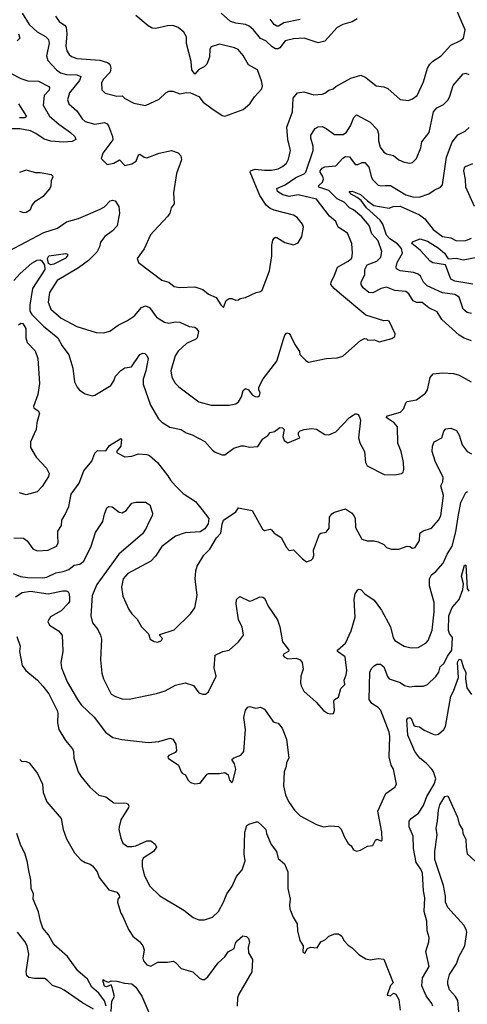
# Model space of a CAD drawing. Extents: x 1246230 to 1426786, y 660032 to 763141.
# Tile 151 of 256: x 1290237 to 1293505, y 703278 to 710469. Entities that reach past the tile are written whole.
import ezdxf

# ---------------------------------------------------------------- set-up
doc = ezdxf.new("R2010")
doc.units = 0

msp = doc.modelspace()

# ---------------------------------------------------------------- linework, layer by layer
at = {"layer": '0CON10XD'}
for points in [[(1291725, 708367.5), (1291745, 708417.5), (1291765, 708432.5), (1291785, 708432.5), (1291815, 708420), (1291835, 708422.5), (1291847.5, 708432.5), (1291885, 708441.2), (1291962.7, 708477.3), (1291995, 708484), (1292007.5, 708495), (1292060.5, 708635), (1292078.5, 708745), (1292078, 708822), (1292085, 708860), (1292095, 708872.5), (1292105, 708880), (1292115, 708877.5), (1292172.3, 708842.3), (1292235, 708824), (1292269.5, 708840.5), (1292295.8, 708885), (1292308.6, 708955), (1292302.5, 708975), (1292262.5, 709025), (1292235, 709041.1), (1292095, 709078), (1292065, 709091.2), (1292036.7, 709115), (1291989.2, 709185), (1291920, 709355), (1291921.2, 709365), (1291955, 709377.7), (1292025, 709369.3), (1292075, 709370.4), (1292125, 709380.5), (1292155, 709396.9), (1292185, 709420.8), (1292199.5, 709450.5), (1292214.6, 709515), (1292195.5, 709595), (1292187.8, 709685), (1292228.1, 709795), (1292234, 709896), (1292265.4, 709934.6), (1292311.7, 709941.7), (1292385, 709921.1), (1292445, 709926.2), (1292465, 709933.3), (1292494.4, 709955.6), (1292525.7, 709964.3), (1292545, 709981.2), (1292655, 710043.1), (1292727, 710063), (1292765, 710046.5), (1292840, 709985), (1292895, 709978.1), (1292925, 709967.1), (1293015, 709886.2), (1293075, 709878.6), (1293105, 709890.6), (1293138.6, 709915), (1293185.6, 710015.6), (1293213.6, 710115), (1293230.6, 710145), (1293253.5, 710166.5), (1293315.3, 710204.7), (1293385, 710284.2), (1293455, 710316), (1293476.8, 710333.2), (1293490, 710395), (1293412.7, 710575)], [(1290255, 710516.2), (1290305, 710434.5), (1290365, 710380), (1290425, 710346.5), (1290447.5, 710325), (1290452.5, 710295), (1290431.5, 710205), (1290442, 710172), (1290505, 710103.3), (1290535, 710080), (1290579.5, 710069.5), (1290655, 710067.5), (1290681.9, 710055), (1290672.7, 710025), (1290600.9, 709935), (1290585.5, 709885), (1290595.6, 709855), (1290653.9, 709803.9), (1290692.2, 709745), (1290715.3, 709725.3), (1290785, 709705.3), (1290855, 709717.3), (1290875, 709709.2), (1290885.8, 709695), (1290915.5, 709615.5), (1290917.6, 709592.4), (1290843.8, 709495), (1290832.5, 709455), (1290875, 709412), (1290925, 709420.8), (1290965, 709446.2), (1291005, 709404.3), (1291055, 709415.6), (1291087.8, 709435), (1291105, 709483.3), (1291115, 709486.2), (1291144.6, 709464.6), (1291165, 709460.9), (1291255.5, 709494.5), (1291345, 709512.9), (1291395, 709496.2), (1291413.3, 709475), (1291418.8, 709445), (1291382.5, 709345), (1291360, 709205), (1291363.8, 709125), (1291342.5, 709095), (1291333.2, 709056.8), (1291318.9, 709035), (1291215.7, 708924.3), (1291192.1, 708897.9), (1291145.8, 708795), (1291094.1, 708725.9), (1291103.3, 708695), (1291275, 708565.6), (1291325, 708552.5), (1291365, 708520), (1291405, 708513.5), (1291515, 708518.2), (1291575, 708499.4), (1291615, 708465.6), (1291670.5, 708440.5), (1291705, 708386.2), (1291725, 708367.5)], [(1290498.8, 710495), (1290523.8, 710455), (1290565, 710429.2), (1290575.6, 710415), (1290581.8, 710365), (1290574.7, 710274.7), (1290581.9, 710241.9), (1290597.8, 710215), (1290615, 710201.2), (1290655, 710186.2), (1290822.6, 710172.6), (1290877.1, 710157.1), (1290895, 710144), (1290901.2, 710115), (1290896.4, 710085), (1290848.1, 710035), (1290832.8, 710007.2), (1290836.1, 709956.1), (1290861.9, 709931.9), (1290945, 709909.4), (1290985, 709912), (1291005, 709892.9), (1291069.7, 709859.7), (1291155, 709842.9), (1291255, 709888.6), (1291303.3, 709935), (1291325, 709948), (1291355, 709948), (1291405, 709927.5), (1291455, 709938), (1291484.1, 709934.1), (1291545, 709908), (1291577.4, 709867.4), (1291639.4, 709819.4), (1291715, 709769.2), (1291735, 709764.2)], [(1291735, 709764.2), (1291867.5, 709812.5), (1291917.5, 709855), (1291950.9, 709905), (1292003.5, 709965), (1292009.1, 709985), (1292002, 710022), (1291971.9, 710101.9), (1291908.5, 710138.5), (1291867.7, 710207.7), (1291832.4, 710252.4), (1291804.6, 710264.6), (1291695, 710290), (1291635, 710271.2), (1291624.2, 710254.2), (1291622.9, 710195), (1291603.1, 710145), (1291584.6, 710125.4), (1291545.5, 710104.5), (1291515, 710072.5), (1291493, 710103), (1291487.7, 710165), (1291453.5, 710295), (1291455.4, 710345), (1291435, 710379.2), (1291392.6, 710412.6), (1291355, 710426.2), (1291315, 710424.5), (1291230, 710405), (1291205, 710407.7), (1291175, 710423.8), (1291085, 710499.1)], [(1292700, 710475), (1292665, 710453.6), (1292597, 710433), (1292555, 710411.1), (1292465, 710311.8), (1292415, 710299.2), (1292315, 710333.1), (1292235, 710330), (1292176.2, 710313.8), (1292135, 710264.6), (1292123.4, 710256.6), (1292105, 710256.1), (1292080, 710270), (1292033.3, 710315), (1291995, 710331.9), (1291945, 710394.4), (1291911.5, 710421.5), (1291885, 710433.6), (1291814.6, 710444.6), (1291775, 710455.5), (1291707.9, 710517.9)], [(1292285, 710470.9), (1292165, 710445.3), (1292127.1, 710422.9), (1292115, 710422.2), (1292094.8, 710434.8), (1292065, 710472.5)], [(1290227.5, 710365), (1290237.5, 710335), (1290218, 710315)], [(1290175, 710076.2), (1290245, 710040), (1290295, 710022.5), (1290375, 710019.6), (1290450.5, 709980.5), (1290455.5, 709975), (1290451.2, 709955), (1290415.4, 709915), (1290407.3, 709845), (1290455.5, 709765), (1290523.3, 709705), (1290608.5, 709645), (1290638.6, 709615), (1290645.8, 709595), (1290620.2, 709579.8), (1290556.4, 709573.6), (1290465, 709582.3), (1290415, 709597.4), (1290355, 709638.9), (1290315, 709657.1), (1290237.2, 709672.8), (1290155, 709672.3)], [(1291765, 707652.9), (1291815, 707662.5), (1291835, 707678), (1291856.9, 707715), (1291868.7, 707761.3), (1291885, 707776.2), (1291906.4, 707766.4), (1291935, 707730), (1291955, 707717.5), (1291975, 707715.8), (1291988.1, 707725), (1291992.5, 707745), (1291982, 707765), (1291982.5, 707785), (1292014.6, 707845.4), (1292114.4, 707975), (1292162, 708135), (1292173.3, 708165), (1292188.3, 708181.7), (1292205, 708177.5), (1292215, 708162.5), (1292245, 708096.7), (1292278.8, 708045), (1292283.3, 708025), (1292325, 707980), (1292345, 707968.6), (1292475, 707994.4), (1292555, 707999.4), (1292595, 708011.4), (1292725, 708125.8), (1292755, 708140), (1292768.3, 708138.3), (1292778.3, 708128.3), (1292825, 708130), (1292865, 708117.5), (1292955, 708140), (1292975.8, 708154.2), (1292978, 708175), (1292935, 708266.7), (1292923, 708273), (1292895, 708270), (1292765, 708310), (1292570.8, 708470.8), (1292532.2, 708505), (1292509.5, 708535), (1292510, 708555), (1292532.9, 708595), (1292557.3, 708662.7), (1292634.2, 708705), (1292661.3, 708728.7), (1292666.1, 708765), (1292662.5, 708835), (1292629.6, 708909.6), (1292562, 708955), (1292544.5, 708994.5), (1292498.9, 709035), (1292405, 709158.2), (1292269.7, 709189.7), (1292205, 709178.6), (1292159, 709189), (1292119.4, 709215), (1292113.5, 709236.5), (1292175, 709262.9), (1292253.8, 709316.2), (1292315, 709343.9), (1292325, 709355.7), (1292378.8, 709515), (1292380, 709545), (1292361.8, 709605), (1292363.1, 709625), (1292395, 709674.2), (1292415, 709687.5), (1292445, 709688.9), (1292475.3, 709675.3), (1292535, 709630.6), (1292598.5, 709631.5), (1292622.7, 709647.3), (1292651.5, 709695), (1292675.9, 709754.1), (1292695, 709773.3), (1292795, 709721.9), (1292846.1, 709666.1), (1292856.9, 709635), (1292857.3, 709585), (1292867.8, 709537.8), (1292895, 709501.1), (1292915, 709490), (1292965, 709478.1), (1293005, 709445.6), (1293045, 709427.5), (1293085, 709421.2), (1293103.9, 709426.1), (1293133.8, 709455), (1293166.7, 709533.3), (1293174.1, 709575.9), (1293225.6, 709645), (1293258.6, 709795), (1293282.9, 709825), (1293331.4, 709848.6), (1293364.3, 709885), (1293378.3, 709911.7), (1293401.3, 709988.7), (1293475, 710073.8), (1293495, 710079.4), (1293515, 710068.6)], [(1290227.3, 709855), (1290286.9, 709763.1), (1290275, 709751.5), (1290235, 709752)], [(1293535, 708123.3), (1293482.7, 708142.7), (1293445, 708165.6), (1293320.2, 708280.2), (1293285, 708336.5), (1293224.6, 708364.6), (1293175, 708403.8), (1293135, 708404.6), (1293110, 708415), (1293076.9, 708466.9), (1293055, 708484.4), (1292975, 708492.5), (1292915, 708515.3), (1292875, 708507), (1292815, 708473.1), (1292785.8, 708475.8), (1292745, 708510.9), (1292729.7, 708535), (1292730.6, 708555), (1292756.1, 708605), (1292757.4, 708645), (1292775, 708677.7), (1292845, 708705.8), (1292872.6, 708735), (1292880.2, 708775), (1292855.3, 708855), (1292807.8, 708905), (1292788.2, 708965), (1292735, 709030.3), (1292675, 709081.3), (1292645, 709096.2), (1292605, 709137.1), (1292555, 709159.7), (1292495, 709222.1), (1292420.8, 709245), (1292419.2, 709255), (1292446.5, 709283.5), (1292454.6, 709305), (1292449.6, 709325), (1292430.7, 709355), (1292431.3, 709365), (1292445, 709384.4), (1292465, 709394.3), (1292545, 709400.8), (1292595, 709458.9), (1292615, 709469.5), (1292645, 709468.6), (1292685, 709412), (1292705, 709411.4), (1292736.4, 709426.4), (1292756.8, 709426.8), (1292785, 709392.5), (1292805, 709316.2), (1292815, 709298.6), (1292855, 709261.4), (1292875, 709255.8), (1292905, 709258.1), (1292945, 709257.1), (1293055, 709190), (1293106.7, 709175), (1293152.6, 709172.6), (1293223.1, 709196.9), (1293262.2, 709225), (1293310, 709245), (1293325, 709262), (1293352.7, 709465), (1293393.3, 709575), (1293435, 709627.5), (1293490, 709655), (1293517.7, 709682.3)], [(1293557.4, 709105), (1293495.1, 709245.1), (1293492.9, 709302.9), (1293480.8, 709365), (1293483.8, 709386.2), (1293492.2, 709397.8), (1293545, 709420)], [(1290235, 709071.2), (1290265, 709062), (1290283.9, 709063.9), (1290315, 709083.8), (1290328.8, 709115), (1290353.8, 709145), (1290415.7, 709184.3), (1290456.2, 709235), (1290466.7, 709255), (1290470, 709295), (1290480, 709325), (1290470, 709335), (1290385, 709351.2), (1290355, 709351.2), (1290285, 709370), (1290235, 709353.8)], [(1293535, 708324.5), (1293505, 708330.4), (1293475, 708354.5), (1293458.3, 708405), (1293445, 708441.5), (1293415, 708462.7), (1293325, 708474), (1293210.9, 708525), (1293185, 708551.5), (1293163.1, 708595), (1293145, 708610), (1293111.8, 708621.8), (1293015, 708635.2), (1292989.2, 708649.2), (1292985.7, 708665), (1292993.1, 708695), (1293032.1, 708765), (1293025, 708797.7), (1292995, 708833.2), (1292939, 708869), (1292916.2, 708895), (1292888.1, 708975), (1292869.7, 709005), (1292768.3, 709095), (1292728.9, 709148.9), (1292701.4, 709171.4), (1292656.7, 709195), (1292641.2, 709215), (1292665, 709216.2), (1292725, 709193.5), (1292776.2, 709145), (1292823.1, 709113.1), (1292935, 709093.3), (1292964, 709105), (1293015, 709107.4), (1293155, 709043.4), (1293195.2, 709015.2), (1293255, 708937.8), (1293325, 708885.4), (1293385.4, 708875.4), (1293425, 708853.6), (1293493.2, 708856.8), (1293535, 708874.2)], [(1290155, 708778.1), (1290413.8, 708915), (1290512.7, 708947.3), (1290578.3, 708991.7), (1290665, 709017.1), (1290825.3, 709084.7), (1290855, 709103.3), (1290897.5, 709145), (1290915, 709152.2), (1290935, 709146.9), (1290959.7, 709105), (1290964.7, 709055), (1290947.3, 708962.7), (1290913.5, 708926.5), (1290857.8, 708885), (1290827.8, 708845), (1290820.1, 708809.9), (1290799, 708771), (1290739.4, 708710.6), (1290665, 708657.5), (1290509.6, 708565), (1290453.1, 708476.9), (1290445.5, 708405), (1290465, 708354.2), (1290539.5, 708289.5), (1290655, 708227.3), (1290795, 708184.4), (1290848.8, 708181.2), (1290895, 708194.2), (1290955, 708238), (1291023.3, 708273.3), (1291075, 708307.5), (1291125, 708367.5), (1291155, 708380), (1291185, 708366), (1291235, 708295.8), (1291295, 708259.2), (1291325, 708252.9), (1291375, 708262.5), (1291405, 708260.5), (1291475, 708228.6), (1291515, 708224), (1291528.8, 708215), (1291542.3, 708192.3), (1291532.5, 708145), (1291522, 708135), (1291454.7, 708105.3), (1291392.9, 708047.1), (1291372.2, 708015), (1291339.5, 707905), (1291347.2, 707857.2), (1291371.9, 707815), (1291397.6, 707787.6), (1291545, 707679.4), (1291635, 707653.3), (1291765, 707652.9)], [(1293545, 708537.5), (1293415, 708560), (1293384.9, 708574.9), (1293345, 708680), (1293254.5, 708694.5), (1293235, 708706.2), (1293161.4, 708785), (1293099.2, 708835), (1293104.4, 708845.6), (1293161.5, 708868.5), (1293215, 708850.5), (1293292.6, 708802.6), (1293339.3, 708765), (1293365, 708723.8), (1293425, 708727), (1293475, 708715.7), (1293665, 708752.6)], [(1290465, 708678.5), (1290448.1, 708688.1), (1290439.1, 708725), (1290450, 708745), (1290572.5, 708762.5), (1290585, 708757.5), (1290585.8, 708745), (1290569.2, 708725), (1290485, 708684.2), (1290465, 708678.5)], [(1290195, 708564.4), (1290240, 708615), (1290325, 708690), (1290365, 708713.8), (1290385, 708716.1), (1290397.8, 708707.8), (1290417.4, 708677.4), (1290421.4, 708645), (1290331.3, 708505), (1290311.7, 708385), (1290311.4, 708341.4), (1290325.9, 708315), (1290410.2, 708230.2), (1290516.2, 708145), (1290546.8, 708086.8), (1290595, 708022.5), (1290625.7, 707925), (1290638, 707825), (1290655.9, 707785.9), (1290674.1, 707764.1), (1290715.9, 707735.9), (1290765, 707722.5), (1290785, 707726), (1290901.3, 707798.7), (1290925, 707831.2), (1290935.7, 707865), (1290975, 707907.1), (1291005, 707925.8), (1291053.3, 707935), (1291113.8, 708025), (1291135, 708033.8), (1291150.7, 708030.7), (1291165, 708017.5), (1291175.6, 707995), (1291158.7, 707905), (1291138.9, 707845), (1291137.2, 707807.2), (1291192, 707655), (1291251.4, 707555), (1291275, 707529.4), (1291333.4, 707493.4), (1291415.5, 707475.5), (1291451.8, 707451.8)], [(1290229, 708241), (1290245, 708253.1), (1290259.2, 708249.2), (1290281.8, 708215), (1290281.2, 708145), (1290290.6, 708110.6), (1290350.7, 708050.7), (1290368.9, 707995), (1290382.5, 707812.5), (1290368.6, 707731.4), (1290336.7, 707645), (1290340, 707635), (1290372.1, 707612.1), (1290382.5, 707595), (1290362.3, 707525), (1290357, 707477), (1290316, 707386), (1290315.8, 707345), (1290357.5, 707275), (1290432.6, 707192.6), (1290451.1, 707155), (1290446.9, 707133.1), (1290400.3, 707059.7), (1290365, 707022), (1290285, 706998.5), (1290235, 707014)], [(1292975, 707144.2), (1293025, 707154.2), (1293035.5, 707164.5), (1293040.8, 707185), (1293038, 707235), (1293022, 707315), (1292997.6, 707377.6), (1292994.2, 707495), (1292970.8, 707525), (1292913.3, 707565), (1292922.5, 707575), (1293016.4, 707603.6), (1293041.2, 707628.8), (1293055, 707670), (1293065, 707681.4), (1293135, 707693.1), (1293198.9, 707741.1), (1293214, 707765), (1293233.6, 707856.4), (1293255, 707883.8), (1293325, 707890), (1293405, 707884.4), (1293445, 707873.5), (1293533.8, 707825)], [(1291451.8, 707451.8), (1291495, 707436.7), (1291587.6, 707387.6), (1291644.1, 707324.1), (1291665, 707310), (1291715, 707292), (1291735, 707292), (1291800.3, 707339.7), (1291853.8, 707356.2), (1291875, 707357.7), (1291915, 707347.3), (1291975, 707352), (1292011.9, 707408.1), (1292047.4, 707432.6), (1292066.7, 707455), (1292098.3, 707461.7), (1292135, 707490), (1292155, 707488.8), (1292166.7, 707475), (1292157.5, 707425), (1292167.5, 707395), (1292195, 707380), (1292282.5, 707415), (1292272.5, 707435), (1292273.3, 707455), (1292285, 707466.7), (1292313.9, 707476.1), (1292366.4, 707483.6), (1292405, 707479.2), (1292465, 707440), (1292495, 707436.7), (1292545, 707458), (1292645, 707564), (1292685, 707590), (1292695, 707590), (1292705.9, 707585.9), (1292715, 707572.5), (1292724, 707545), (1292710, 707415), (1292719.5, 707379.5), (1292754.6, 707315), (1292761.4, 707235), (1292775, 707210), (1292897.9, 707147.9), (1292975, 707144.2)], [(1290195, 706684.6), (1290265, 706681.4), (1290292.4, 706662.4), (1290333.8, 706605), (1290365, 706590), (1290445, 706596), (1290505, 706624), (1290516.7, 706645), (1290514.4, 706704.4), (1290515, 706732.5), (1290542, 706775), (1290544.3, 706815), (1290569.4, 706855), (1290594.3, 706915), (1290612.9, 707005), (1290671.1, 707085), (1290705.6, 707175), (1290763.3, 707245), (1290785, 707302.5), (1290805, 707323.3), (1290865, 707320), (1290891.2, 707358.8), (1290975, 707410), (1290980, 707405), (1290976, 707355), (1290943.3, 707315), (1290947.5, 707305), (1291005, 707276.2), (1291055, 707282), (1291105, 707298.6), (1291165, 707294.3), (1291185, 707285.8), (1291244, 707235), (1291318.8, 707138.8), (1291336.7, 707105), (1291374.3, 707064.3), (1291429.7, 707009.7), (1291521.3, 706951.3), (1291569.2, 706889.2), (1291616.7, 706825), (1291611.7, 706788.3), (1291589.3, 706750.7), (1291555, 706728), (1291445, 706722), (1291375, 706697.5), (1291275, 706622), (1291228.3, 706551.7), (1291194.5, 706515.5), (1291027.1, 706425), (1290991.9, 706385), (1290978.9, 706325), (1290989.7, 706259.7), (1291032.6, 706162.6), (1291055, 706130), (1291095, 706092), (1291125.4, 706035.4), (1291177.5, 705985), (1291190, 705945), (1291218.3, 705928.3), (1291245, 705924), (1291272.5, 705935), (1291279.3, 705949.3), (1291257.5, 705975), (1291260.7, 705979.3), (1291365, 706012.9), (1291485, 706128.8), (1291516, 706175), (1291532.9, 706265), (1291518.6, 706385), (1291522.9, 706445), (1291532.4, 706477.6), (1291582.1, 706557.9), (1291625, 706603.3), (1291674.2, 706685.8), (1291705, 706720), (1291714, 706785), (1291725, 706813.3), (1291813.8, 706875), (1291835, 706904), (1291935.3, 706885.3), (1292008.8, 706748.8), (1292025, 706738.8), (1292065, 706748.8), (1292075, 706743.3), (1292095, 706718.8), (1292145, 706688), (1292186, 706615), (1292205, 706593.3), (1292237, 706597), (1292300.5, 706530.5), (1292330.7, 706510.7), (1292365, 706522.5), (1292376.7, 706535), (1292383.9, 706556.1), (1292382.5, 706595), (1292425, 706712.5), (1292435, 706720), (1292475, 706727.5), (1292496.2, 706755), (1292499.2, 706835), (1292515, 706861.2), (1292535, 706872.9), (1292615, 706896.7), (1292658.6, 706868.6), (1292677.1, 706847.1), (1292685.8, 706825), (1292689.5, 706759.5), (1292735.8, 706675.8), (1292775, 706662), (1292825, 706664), (1292855, 706656.9), (1292895, 706636.2), (1292915, 706614), (1292952.3, 706602.3), (1293005, 706601.2), (1293065, 706624), (1293085, 706621.2), (1293105, 706608.8), (1293125, 706613.8), (1293156, 706665), (1293159.2, 706715), (1293165.8, 706725), (1293182.8, 706737.2), (1293244.2, 706755), (1293295.4, 706815), (1293311.2, 706845), (1293330.4, 706995), (1293311.2, 707065), (1293326, 707095), (1293329.6, 707125), (1293269.7, 707245), (1293249.2, 707315), (1293250, 707355), (1293263.9, 707386.1), (1293318.8, 707415), (1293334.6, 707465), (1293349.2, 707480.8), (1293385, 707486.5), (1293425, 707469.6), (1293446.5, 707435), (1293466.4, 707365), (1293503.1, 707315), (1293535, 707299.5)], [(1290190, 706425), (1290241.5, 706401.5), (1290295, 706394.7), (1290405, 706393.6), (1290435, 706398.5), (1290500.9, 706429.1), (1290555, 706438.6), (1290595, 706453.4), (1290635, 706484.6), (1290675, 706492.7), (1290703.8, 706515), (1290758.8, 706625), (1290790, 706725), (1290842.7, 706805), (1290855, 706858), (1290873.5, 706905), (1290884, 706915), (1290910.9, 706910.9), (1290963, 706873), (1290985, 706868.8), (1291013.3, 706885), (1291055, 706938), (1291085, 706945.8), (1291155, 706945.7), (1291185.8, 706925), (1291206, 706865), (1291203.9, 706846.1), (1291177.5, 706795), (1291160.6, 706755), (1291132.2, 706715), (1290960.4, 706565), (1290800.7, 706345), (1290766.4, 706265), (1290756.9, 706115), (1290768.6, 706065), (1290806.6, 706016.6), (1290827.1, 705975), (1290834.2, 705945), (1290827.1, 705795), (1290837, 705697), (1290849.2, 705655), (1290904.1, 705544.1), (1290935.7, 705525.7), (1290985, 705509.2), (1291035, 705507.1), (1291235, 705548.6), (1291298, 705568), (1291375, 705608.1), (1291445, 705626), (1291505, 705606.2), (1291545, 705553.8), (1291575, 705543.3), (1291593.6, 705543.6), (1291615, 705560), (1291670.8, 705675), (1291656, 705735), (1291663, 705827), (1291720, 705855), (1291766.7, 705865), (1291834.2, 705925.8), (1291871.2, 705975), (1291860.8, 706035), (1291835.5, 706085.5), (1291817.3, 706202.7), (1291818.8, 706235), (1291845, 706256.7), (1291915, 706223.3), (1291935, 706226.7), (1291990, 706255), (1292012.3, 706252.3), (1292025, 706243.3), (1292050.8, 706185), (1292117.9, 706085), (1292136.4, 706035), (1292156, 705925), (1292182.2, 705892.2), (1292201.2, 705865), (1292200, 705855), (1292163.3, 705835), (1292160, 705825), (1292166.7, 705815), (1292195, 705802), (1292255, 705805.8), (1292285, 705793.8), (1292300, 705775), (1292305.6, 705725), (1292290, 705675), (1292287.5, 705625), (1292290.8, 705605), (1292312.5, 705565), (1292401.2, 705485), (1292455, 705423.8), (1292485, 705403.8), (1292505, 705398.8), (1292528, 705402), (1292535.7, 705424.3), (1292531.4, 705495), (1292535, 705503.3), (1292565, 705522.5), (1292582.5, 705585), (1292610, 705615), (1292606.7, 705645), (1292620.8, 705685), (1292624.3, 705715.7), (1292614.4, 705815), (1292557.5, 705855), (1292558.2, 705865), (1292615.6, 705915), (1292658.1, 706005), (1292686.9, 706105), (1292679.5, 706235), (1292687.1, 706275), (1292705, 706305.7), (1292715, 706310.8), (1292728.8, 706305), (1292756.2, 706275), (1292825, 706228.6), (1292877.4, 706157.4), (1292943.1, 706035), (1292963.8, 705955), (1292975, 705935.6), (1293043.8, 705893.8), (1293095, 705880.8), (1293145, 705882.9), (1293201.4, 705915), (1293218.6, 705935), (1293248.9, 706011.1), (1293263.8, 706143.8), (1293263.8, 706213.8), (1293227.8, 706335), (1293228.1, 706385), (1293244.4, 706415.6), (1293275, 706438.8), (1293329.4, 706500.6), (1293357.1, 706565), (1293393.6, 706625), (1293421.4, 706728.6), (1293438.3, 706838.3), (1293458, 706942), (1293495, 707016.2), (1293506.4, 707023.6)], [(1291801.2, 705078.8), (1291852.5, 705097.5), (1291874.4, 705125.6), (1291884.3, 705285), (1291872.7, 705372.7), (1291884.3, 705425.7), (1291902, 705448), (1291915, 705453.3), (1291960.8, 705440.8), (1291995, 705448), (1292024.5, 705434.5), (1292085, 705346), (1292095, 705338), (1292125, 705332.5), (1292154, 705295), (1292184.2, 705215), (1292200.8, 705075), (1292183.8, 705045), (1292182.5, 705015), (1292168.8, 704975), (1292163.9, 704875), (1292178.2, 704808.2), (1292199.8, 704759.8), (1292244, 704695), (1292284.7, 704654.7), (1292405, 704591.2), (1292455, 704573.8), (1292505, 704582.5), (1292565, 704575.8), (1292585, 704556.7), (1292605, 704503.3), (1292635, 704453.8), (1292656.7, 704435), (1292675, 704406.7), (1292695, 704396.7), (1292725, 704403.3), (1292776.1, 704433.9), (1292815, 704437.5), (1292835, 704477.5), (1292845, 704483.3), (1292875, 704472.5), (1292883, 704477), (1292881.1, 704535), (1292851.9, 704688.1), (1292911.2, 704818.8), (1292975, 704863.3), (1292989.2, 704885), (1292965.6, 704995), (1292949.4, 705025), (1292934.4, 705085), (1292940, 705235), (1292935.6, 705265), (1292874.7, 705424.7), (1292854.5, 705445), (1292808.1, 705475), (1292788.1, 705505), (1292792.2, 705705), (1292805, 705731.2), (1292825, 705751.2), (1292845, 705761.2), (1292871.7, 705761.7), (1292895, 705743.3), (1292922, 705672), (1292935, 705655.8), (1293015, 705628.6), (1293045.5, 705605.5), (1293085, 705595.8), (1293118.3, 705601.7), (1293185, 705600.8), (1293215, 705614.2), (1293275, 705671.4), (1293296.9, 705705), (1293307.3, 705742.7), (1293335, 705769.5), (1293359.3, 705820.7), (1293392.6, 705865), (1293396.9, 705956.9), (1293375, 705987.1), (1293367.9, 706007.9), (1293369.7, 706115), (1293393.5, 706176.5), (1293446.7, 706235), (1293472.1, 706307.9), (1293478, 706348), (1293463.3, 706405), (1293485, 706486), (1293495.4, 706485), (1293503, 706315), (1293515, 706295.9)], [(1290205.5, 706255), (1290255, 706285.2), (1290315, 706294.3), (1290443.8, 706276.2), (1290551.2, 706298.8), (1290575, 706298.4), (1290590.4, 706290.4), (1290598.6, 706275), (1290601.2, 706245), (1290599.2, 706220.8), (1290591.1, 706205), (1290538.4, 706151.6), (1290462.7, 706107.3), (1290441.4, 706075), (1290455, 706046), (1290519.2, 706005), (1290545.6, 705975), (1290550.5, 705855), (1290536.9, 705775), (1290541.4, 705735), (1290583.5, 705633.5), (1290658, 705505), (1290685.6, 705465.6), (1290779.4, 705375), (1290864.2, 705265), (1290917.9, 705227.9), (1290983, 705213), (1291175, 705190.8), (1291251.7, 705198.3), (1291335, 705222.5), (1291355.6, 705215.6), (1291377.2, 705177.2), (1291381.1, 705128.9), (1291372.5, 705117.5), (1291326.2, 705095), (1291318.8, 705085), (1291320, 705075), (1291396, 705025), (1291415, 704976.7), (1291425, 704963.3), (1291447.5, 704955), (1291465, 704917.5), (1291485, 704897.5), (1291515, 704887.5), (1291555, 704892.5), (1291605, 704960), (1291615, 704963.8), (1291695, 704963.8), (1291735, 704970.8), (1291760, 704955), (1291768.8, 704915), (1291785, 704896.7), (1291796, 704915), (1291814, 704995), (1291806, 705035), (1291786.7, 705065), (1291801.2, 705078.8)], [(1290215.7, 705965), (1290239.1, 705895), (1290235.5, 705855), (1290255, 705753.8), (1290281.9, 705715), (1290366.5, 705646.5), (1290405, 705602.5), (1290449.6, 705545), (1290511.1, 705425), (1290516, 705405), (1290513.6, 705335), (1290523.1, 705285), (1290572, 705205), (1290621.9, 705145), (1290629.4, 705125), (1290631.4, 705075), (1290664, 704975), (1290684, 704945), (1290748.8, 704865), (1290815, 704806.2), (1290865, 704794), (1290925, 704750), (1291015, 704746.7), (1291029.2, 704739.2), (1291033.8, 704725), (1291030, 704715), (1290974.4, 704625), (1290963.2, 704573.2), (1290961.5, 704555), (1290975, 704492.5), (1290990.6, 704455), (1291025, 704431.9), (1291055, 704430), (1291085.4, 704434.6), (1291165, 704471.4), (1291195, 704473.1), (1291225, 704447.1), (1291234.5, 704425), (1291213.5, 704395), (1291138.2, 704345), (1291130.4, 704325), (1291130.4, 704285), (1291144.5, 704225), (1291185, 704143.3), (1291260, 704070), (1291436.2, 703965), (1291503.4, 703913.4), (1291545, 703894.2), (1291585, 703894.3), (1291645, 703914.3), (1291687.1, 703955), (1291725, 704024), (1291749.4, 704085), (1291785.6, 704135), (1291818.9, 704211.1), (1291860.8, 704259.2), (1291882.5, 704325), (1291875.5, 704375), (1291880.9, 704535), (1291894.5, 704585), (1291908.8, 704595), (1291965, 704611.4), (1291975, 704610), (1292004.6, 704584.6), (1292034, 704555), (1292040, 704525), (1292071.9, 704445), (1292112.9, 704395), (1292123.9, 704343.9), (1292171.2, 704305), (1292194, 704245), (1292195.7, 704125), (1292212, 704045), (1292206.7, 704005), (1292210, 703975), (1292233.3, 703915), (1292263.8, 703865), (1292266.2, 703815), (1292281.2, 703745), (1292306.7, 703705), (1292305, 703660), (1292318.3, 703651.7), (1292337.5, 703685), (1292360, 703695), (1292408.3, 703691.7), (1292436.1, 703733.9), (1292468.8, 703751.2), (1292495, 703776.7), (1292537, 703793), (1292565, 703792.5), (1292590, 703775), (1292603.8, 703745), (1292635, 703710), (1292665, 703690), (1292713.2, 703643.2), (1292765, 703610), (1292795, 703602.5), (1292855, 703613.3), (1292895, 703606.7), (1292962.5, 703435), (1292943.8, 703415), (1292920, 703345), (1292945, 703340), (1292965, 703360), (1292983, 703353), (1293005, 703313.3), (1293015.5, 703235)], [(1293252.5, 703265), (1293245.8, 703285), (1293205, 703340), (1293173, 703413), (1293178, 703472), (1293226.9, 703555), (1293201.4, 703665), (1293224.3, 703735), (1293227.1, 703765), (1293212.9, 703815), (1293208.6, 703885), (1293189.5, 703955), (1293195.4, 704055), (1293186, 704106), (1293177.7, 704235), (1293166.4, 704266.4), (1293132.7, 704315), (1293112.3, 704415), (1293108.5, 704505), (1293080.5, 704575), (1293080, 704615), (1293094.4, 704635), (1293147.8, 704675), (1293185, 704729.2), (1293210, 704795), (1293262.1, 704885), (1293274.6, 704925), (1293258.8, 704975), (1293246.3, 704995), (1293205, 705040), (1293157.3, 705075), (1293122.1, 705125), (1293070.6, 705245), (1293064.4, 705355.6), (1293071.5, 705368.5), (1293085, 705372), (1293096.2, 705365), (1293115, 705317.1), (1293125, 705308.9), (1293155, 705304), (1293189.4, 705279.4), (1293255, 705250.5), (1293275, 705245.6), (1293295, 705251.5), (1293332.7, 705285), (1293345, 705308), (1293385, 705528.8), (1293404.4, 705565.6), (1293439.6, 705665), (1293433.5, 705775), (1293445, 705797.7), (1293460, 705795), (1293478.4, 705735), (1293495.3, 705705), (1293492.1, 705655), (1293500.7, 705590.7), (1293535, 705540)], [(1290236.7, 705065), (1290250, 705055), (1290285, 705052.5), (1290305, 705042.5), (1290365.8, 704965), (1290404, 704885), (1290409.2, 704825), (1290435.8, 704755.8), (1290540.6, 704635), (1290553.8, 704555), (1290577.8, 704487.8), (1290636.5, 704385), (1290682.4, 704332.4), (1290715, 704313.8), (1290752.3, 704302.3), (1290769.1, 704289.1), (1290802, 704245), (1290816.7, 704205), (1290887.5, 704115), (1290945, 704096.2), (1290963.3, 704075), (1290965, 704060), (1290952.5, 704045), (1290950.8, 704025), (1290976, 703945), (1290990.7, 703919.3)], [(1293444.1, 703224.1), (1293435.4, 703305), (1293417.7, 703335), (1293373.8, 703385), (1293362.9, 703425), (1293362.5, 703447.5), (1293374.5, 703495), (1293426.4, 703573.6), (1293442.2, 703625), (1293487.3, 703705), (1293501.1, 703805), (1293496.9, 703825), (1293479.4, 703855), (1293362.9, 703985), (1293344.7, 704025), (1293346.8, 704066.8), (1293331.8, 704145), (1293268.9, 704335), (1293268, 704395), (1293284.5, 704515), (1293277.9, 704565), (1293286.8, 704615), (1293293.5, 704695), (1293304.5, 704734.5), (1293340.8, 704795), (1293361.9, 704801.9), (1293432.9, 704645), (1293445.5, 704595), (1293468.9, 704555), (1293472.7, 704525), (1293493.3, 704485), (1293495.5, 704425), (1293505, 704376.2), (1293565, 704320)], [(1290868.5, 703265), (1290855.3, 703304.7), (1290815, 703359.4), (1290764.4, 703404.4), (1290731.1, 703461.1), (1290661.7, 703521.7), (1290585, 703626.9), (1290485.5, 703715.5), (1290447.5, 703785), (1290405.7, 703835), (1290387.8, 703885), (1290374.5, 703954.5), (1290335.8, 704045), (1290336.9, 704085), (1290321.1, 704125), (1290318.9, 704185), (1290301.4, 704268.6), (1290294.3, 704315), (1290275.5, 704375), (1290242.1, 704445), (1290215.6, 704525)], [(1290990.7, 703919.3), (1291031.9, 703825), (1291063.1, 703775), (1291115, 703733.3), (1291136.9, 703705), (1291144.4, 703675), (1291135.6, 703615), (1291141.5, 703595), (1291165, 703565.8), (1291195, 703557.5), (1291245, 703586.7), (1291315, 703585.8), (1291356.1, 703593.9), (1291375, 703584.2), (1291415, 703538.9), (1291500, 703515), (1291549.5, 703469.5), (1291569.3, 703459.3), (1291585, 703460), (1291611.2, 703478.8), (1291685, 703582), (1291733.8, 703625), (1291758.3, 703661.7), (1291802.5, 703685), (1291813.3, 703725), (1291826.7, 703745), (1291865, 703777.5), (1291893.6, 703773.6), (1291907.7, 703757.7), (1291914, 703735), (1291903.9, 703693.9), (1291908, 703655), (1291936.7, 703605), (1291932, 703515), (1291837.3, 703352.7), (1291828, 703325), (1291825.8, 703264.2)], [(1290775, 703242.9), (1290695, 703287.9), (1290561.3, 703381.3), (1290535, 703396.4), (1290475.7, 703415), (1290438, 703455), (1290417.4, 703467.4), (1290345, 703466.2), (1290303.8, 703475), (1290290, 703485), (1290284.7, 703515.3), (1290302.3, 703645), (1290291.8, 703705), (1290275, 703736.9), (1290220.4, 703805)], [(1290904.5, 703225), (1290908.8, 703301.2), (1290928, 703335), (1290911.7, 703401.7), (1290905, 703420), (1290870, 703405), (1290855, 703410.5), (1290845, 703443.3), (1290845, 703460), (1290851.2, 703451.2), (1290885, 703440), (1290905, 703450), (1290946.4, 703446.4), (1291001.9, 703431.9), (1291055, 703427.5), (1291085, 703403.3), (1291127.8, 703337.8), (1291194, 703185)]]:
    msp.add_lwpolyline(points, dxfattribs=at)

doc.saveas('drawing.dxf')
